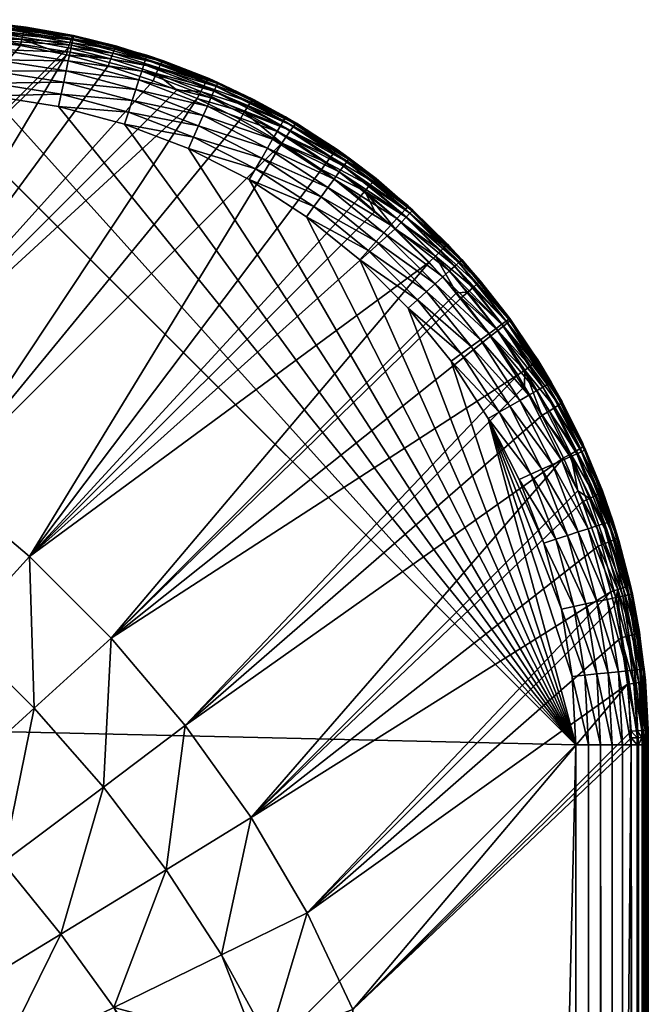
# Model space of a CAD drawing. Header units: inches. Extents: x 55 to 855, y 36 to 836.
# Tile 246 of 246: x 838 to 855, y 809 to 836. Entities that reach past the tile are written whole.
import ezdxf

# ---------------------------------------------------------------- set-up
doc = ezdxf.new("R2010")
doc.units = ezdxf.units.IN
doc.header["$MEASUREMENT"] = 0
doc.layers.get('0').update_dxf_attribs({"true_color": 0x9a9ae5})

msp = doc.modelspace()

# ---------------------------------------------------------------- meshes
at = {"color": 141, "true_color": 0x9ad7e5}
mesh = msp.add_polyface(dxfattribs=at)
corners = [(835.09, 836.107, 754.563), (75.09, 836.107, 757.835), (835.09, 836.107, 757.835), (853.09, 816.107, 759.836), (835.09, 834.107, 759.836), (75.09, 834.107, 759.836), (836.602, 836.05, 754.527), (835.509, 836.102, 754.559), (835.299, 836.106, 754.562), (835.278, 835.638, 753.277), (835.467, 835.635, 753.273), (827.79, 827.958, 744.124), (75.09, 835.639, 753.278), (835.09, 835.639, 753.278), (830.458, 826.701, 742.94), (839.047, 835.142, 753.024), (833.083, 825.155, 742.035), (836.513, 835.56, 753.211), (837.781, 835.394, 753.122), (838.925, 835.167, 753.033), (831.639, 822.812, 739.712), (826.922, 825.642, 741.593), (829.296, 824.339, 740.526), (826.797, 825.311, 741.293), (83.258, 825.642, 741.593), (83.382, 825.311, 741.293), (835.283, 835.802, 753.502), (835.09, 836.087, 754.285), (835.296, 836.086, 754.284), (835.09, 836.073, 754.217), (835.292, 836.028, 754.011), (835.09, 836.029, 754.012), (835.09, 835.803, 753.504), (835.09, 835.836, 753.565), (835.287, 835.933, 753.749), (835.09, 835.934, 753.75), (835.09, 835.982, 753.881), (835.476, 835.799, 753.499), (835.485, 835.93, 753.745), (835.494, 836.025, 754.008), (835.501, 836.083, 754.28), (75.09, 835.803, 753.504), (75.09, 835.836, 753.565), (75.09, 835.934, 753.75), (75.09, 835.982, 753.881), (75.09, 836.029, 754.012), (75.09, 836.073, 754.217), (75.09, 836.087, 754.285), (837.008, 834.354, 759.805), (835.09, 834.454, 759.805), (837.043, 834.688, 759.715), (835.09, 834.791, 759.715), (837.076, 835.003, 759.568), (835.09, 835.107, 759.568), (75.09, 834.454, 759.805), (75.09, 834.791, 759.715), (75.09, 835.107, 759.568), (835.09, 835.392, 759.368), (75.09, 835.392, 759.368), (835.09, 835.639, 759.121), (75.09, 835.639, 759.121), (835.09, 835.839, 758.835), (75.09, 835.839, 758.835), (835.09, 835.986, 758.52), (75.09, 835.986, 758.52), (835.09, 836.076, 758.183), (75.09, 836.076, 758.183)]
mesh.append_faces([[corners[k] for k in face] for face in [(0, 1, 2), (3, 4, 5), (6, 7, 2), (2, 7, 8), (2, 8, 0), (9, 10, 11), (11, 12, 13), (11, 13, 9), (14, 15, 16), (11, 10, 14), (14, 10, 17), (17, 18, 14), (14, 18, 19), (14, 16, 20), (21, 11, 22), (22, 11, 14), (21, 22, 23), (24, 11, 21), (25, 21, 23), (26, 9, 13), (0, 8, 27), (27, 8, 28), (27, 28, 29), (29, 28, 30), (29, 30, 31), (13, 32, 26), (26, 32, 33), (26, 33, 34), (34, 33, 35), (34, 35, 30), (30, 35, 36), (30, 36, 31), (10, 9, 37), (37, 9, 26), (37, 26, 38), (38, 26, 34), (38, 34, 39), (39, 34, 30), (39, 30, 40), (40, 30, 28), (40, 28, 7), (7, 28, 8), (13, 12, 32), (32, 41, 33), (33, 42, 35), (35, 43, 36), (36, 44, 31), (31, 45, 29), (29, 46, 27), (27, 47, 0), (4, 48, 49), (49, 50, 51), (51, 52, 53), (5, 4, 49), (54, 49, 51), (55, 51, 53), (56, 53, 57), (58, 57, 59), (60, 59, 61), (62, 61, 63), (64, 63, 65), (66, 65, 2)]], dxfattribs={"color": 141})
mesh = msp.add_polyface(dxfattribs=at)
corners = [(835.09, 836.107, 757.835), (837.181, 835.997, 757.836), (836.602, 836.05, 754.527), (837.932, 835.878, 757.835), (837.936, 835.903, 754.472), (837.924, 835.905, 754.473), (833.083, 825.155, 742.035), (842.653, 833.929, 752.734), (835.622, 823.344, 741.424), (839.047, 835.142, 753.024), (840.203, 834.836, 752.929), (841.441, 834.423, 752.828), (830.458, 826.701, 742.94), (838.925, 835.167, 753.033), (837.781, 835.394, 753.122), (837.819, 835.574, 753.355), (836.513, 835.56, 753.211), (835.467, 835.635, 753.273), (836.535, 835.732, 753.44), (835.476, 835.799, 753.499), (836.555, 835.87, 753.692), (835.485, 835.93, 753.745), (836.573, 835.969, 753.96), (835.494, 836.025, 754.008), (836.589, 836.03, 754.241), (835.501, 836.083, 754.28), (835.509, 836.102, 754.559), (837.853, 835.718, 753.612), (837.882, 835.823, 753.888), (837.906, 835.885, 754.177), (839.148, 835.479, 753.522), (839.187, 835.588, 753.805), (839.219, 835.652, 754.102), (837.177, 835.967, 758.183), (836.971, 834.008, 759.836), (838.832, 833.714, 759.836), (838.904, 834.053, 759.805), (835.09, 834.107, 759.836), (837.008, 834.354, 759.805), (835.09, 834.454, 759.805), (837.043, 834.688, 759.715), (835.09, 834.791, 759.715), (837.076, 835.003, 759.568), (835.09, 835.107, 759.568), (837.106, 835.287, 759.368), (835.09, 835.392, 759.368), (837.132, 835.532, 759.121), (835.09, 835.639, 759.121), (837.152, 835.731, 758.835), (835.09, 835.839, 758.835), (837.168, 835.877, 758.52), (835.09, 835.986, 758.52), (835.09, 836.076, 758.183), (838.975, 834.383, 759.715), (839.04, 834.692, 759.568), (839.1, 834.971, 759.368), (839.151, 835.212, 759.121), (839.192, 835.408, 758.835), (839.223, 835.552, 758.52), (839.242, 835.64, 758.183), (839.248, 835.67, 757.835)]
mesh.append_faces([[corners[k] for k in face] for face in [(0, 1, 2), (3, 4, 1), (1, 4, 5), (1, 5, 2), (6, 7, 8), (6, 9, 10), (6, 10, 11), (12, 13, 9), (13, 14, 15), (16, 17, 18), (18, 17, 19), (18, 19, 20), (20, 19, 21), (20, 21, 22), (22, 21, 23), (22, 23, 24), (24, 23, 25), (24, 25, 2), (2, 25, 26), (14, 16, 15), (15, 16, 18), (15, 18, 27), (27, 18, 20), (27, 20, 28), (28, 20, 22), (28, 22, 29), (29, 22, 24), (29, 24, 5), (5, 24, 2), (30, 15, 27), (31, 27, 28), (32, 28, 29), (32, 29, 4), (4, 29, 5), (3, 1, 33), (34, 35, 36), (37, 34, 38), (39, 38, 40), (41, 40, 42), (43, 42, 44), (43, 44, 45), (45, 44, 46), (45, 46, 47), (47, 46, 48), (47, 48, 49), (49, 48, 50), (49, 50, 51), (51, 50, 33), (51, 33, 52), (52, 33, 1), (52, 1, 0), (34, 36, 38), (38, 36, 53), (38, 53, 40), (40, 53, 54), (40, 54, 42), (42, 55, 44), (44, 56, 46), (46, 57, 48), (48, 58, 50), (50, 59, 33), (33, 60, 3)]], dxfattribs={"color": 141})
mesh = msp.add_polyface(dxfattribs=at)
corners = [(840.719, 835.276, 757.836), (840.441, 835.378, 754.341), (839.248, 835.67, 757.835), (839.241, 835.671, 754.407), (837.932, 835.878, 757.835), (837.936, 835.903, 754.472), (843.225, 834.378, 757.835), (842.981, 834.484, 754.197), (841.27, 835.128, 757.835), (841.726, 834.974, 754.268), (840.722, 835.289, 754.325), (841.699, 834.956, 753.948), (839.219, 835.652, 754.102), (839.047, 835.142, 753.024), (838.925, 835.167, 753.033), (839.1, 835.33, 753.259), (837.819, 835.574, 753.355), (839.148, 835.479, 753.522), (837.853, 835.718, 753.612), (839.187, 835.588, 753.805), (837.882, 835.823, 753.888), (840.203, 834.836, 752.929), (840.271, 835.029, 753.168), (840.33, 835.182, 753.435), (840.379, 835.293, 753.724), (840.417, 835.359, 754.029), (841.441, 834.423, 752.828), (841.525, 834.62, 753.069), (841.598, 834.776, 753.34), (841.656, 834.889, 753.636), (842.905, 834.4, 753.552), (842.953, 834.467, 753.87), (837.076, 835.003, 759.568), (839.04, 834.692, 759.568), (839.1, 834.971, 759.368), (837.106, 835.287, 759.368), (839.151, 835.212, 759.121), (837.132, 835.532, 759.121), (839.192, 835.408, 758.835), (837.152, 835.731, 758.835), (839.223, 835.552, 758.52), (837.168, 835.877, 758.52), (839.242, 835.64, 758.183), (837.177, 835.967, 758.183), (841.261, 835.099, 758.183), (841.049, 834.448, 759.368), (841.126, 834.683, 759.121), (841.187, 834.873, 758.835), (841.233, 835.013, 758.52), (843.176, 834.268, 758.52), (843.212, 834.35, 758.183)]
mesh.append_faces([[corners[k] for k in face] for face in [(0, 1, 2), (2, 1, 3), (2, 3, 4), (4, 3, 5), (6, 7, 8), (8, 7, 9), (8, 9, 0), (0, 9, 10), (0, 10, 1), (10, 9, 11), (5, 3, 12), (13, 14, 15), (15, 14, 16), (15, 16, 17), (17, 18, 19), (19, 20, 12), (21, 13, 22), (22, 13, 15), (22, 15, 23), (23, 15, 17), (23, 17, 24), (24, 17, 19), (24, 19, 25), (25, 19, 12), (25, 12, 1), (1, 12, 3), (26, 21, 27), (27, 21, 22), (27, 22, 28), (28, 22, 23), (28, 23, 29), (29, 23, 24), (29, 24, 11), (11, 24, 25), (11, 25, 10), (10, 25, 1), (30, 28, 29), (30, 29, 31), (31, 29, 11), (31, 11, 7), (7, 11, 9), (32, 33, 34), (35, 34, 36), (37, 36, 38), (39, 38, 40), (41, 40, 42), (43, 42, 2), (44, 8, 0), (33, 45, 34), (34, 45, 46), (34, 46, 36), (36, 46, 47), (36, 47, 38), (38, 47, 48), (38, 48, 40), (40, 48, 44), (40, 44, 42), (42, 44, 0), (42, 0, 2), (47, 49, 48), (48, 50, 44), (44, 50, 6), (44, 6, 8)]], dxfattribs={"color": 141})
mesh = msp.add_polyface(dxfattribs=at)
corners = [(838.832, 833.714, 759.836), (836.971, 834.008, 759.836), (853.09, 816.107, 759.836), (835.09, 834.107, 759.836), (843.394, 834.291, 757.835), (844.203, 833.91, 754.133), (843.394, 834.29, 754.176), (843.225, 834.378, 757.835), (842.981, 834.484, 754.197), (846.079, 831.979, 752.52), (847.122, 831.191, 752.48), (838.035, 821.299, 741.115), (844.985, 832.7, 752.576), (835.622, 823.344, 741.424), (841.441, 834.423, 752.828), (842.09, 834.159, 752.778), (833.083, 825.155, 742.035), (842.653, 833.929, 752.734), (843.836, 833.354, 752.649), (841.525, 834.62, 753.069), (842.753, 834.128, 752.976), (842.838, 834.286, 753.251), (841.598, 834.776, 753.34), (842.905, 834.4, 753.552), (843.951, 833.553, 752.892), (844.048, 833.711, 753.171), (844.123, 833.826, 753.476), (844.176, 833.892, 753.8), (842.953, 834.467, 753.87), (842.411, 832.551, 759.836), (844.09, 831.695, 759.836), (844.264, 831.996, 759.805), (840.652, 833.226, 759.836), (842.552, 832.868, 759.805), (840.76, 833.556, 759.805), (838.904, 834.053, 759.805), (840.864, 833.876, 759.715), (838.975, 834.383, 759.715), (840.961, 834.177, 759.568), (839.04, 834.692, 759.568), (841.049, 834.448, 759.368), (842.689, 833.176, 759.715), (842.818, 833.464, 759.568), (842.934, 833.725, 759.368), (843.034, 833.95, 759.121), (841.126, 834.683, 759.121), (843.116, 834.133, 758.835), (841.187, 834.873, 758.835), (843.176, 834.268, 758.52), (841.233, 835.013, 758.52), (843.212, 834.35, 758.183), (844.432, 832.288, 759.715), (844.59, 832.561, 759.568), (844.733, 832.809, 759.368), (844.856, 833.022, 759.121), (844.956, 833.195, 758.835), (845.03, 833.323, 758.52), (845.075, 833.401, 758.183)]
mesh.append_faces([[corners[k] for k in face] for face in [(0, 1, 2), (2, 1, 3), (4, 5, 6), (4, 6, 7), (7, 6, 8), (9, 10, 11), (9, 11, 12), (12, 11, 13), (14, 15, 16), (16, 15, 17), (13, 17, 18), (13, 18, 12), (15, 14, 19), (17, 15, 20), (20, 15, 19), (20, 19, 21), (21, 19, 22), (21, 22, 23), (18, 17, 24), (24, 17, 20), (24, 20, 25), (25, 20, 21), (25, 21, 26), (26, 21, 23), (26, 23, 27), (27, 23, 28), (27, 28, 6), (6, 28, 8), (29, 30, 31), (32, 29, 33), (0, 32, 34), (0, 34, 35), (35, 34, 36), (35, 36, 37), (37, 36, 38), (37, 38, 39), (39, 38, 40), (32, 33, 34), (34, 33, 41), (34, 41, 36), (36, 41, 42), (36, 42, 38), (38, 42, 43), (38, 43, 40), (40, 43, 44), (40, 44, 45), (45, 44, 46), (45, 46, 47), (47, 46, 48), (49, 48, 50), (29, 31, 33), (33, 31, 51), (33, 51, 41), (41, 51, 52), (41, 52, 42), (42, 53, 43), (43, 54, 44), (44, 55, 46), (46, 56, 48), (48, 57, 50), (50, 57, 4), (50, 4, 7)]], dxfattribs={"color": 141})
mesh = msp.add_polyface(dxfattribs=at)
corners = [(845.09, 833.427, 757.835), (844.203, 833.91, 754.133), (843.394, 834.291, 757.835), (846.846, 832.287, 757.835), (846.515, 832.523, 754.035), (845.888, 832.909, 757.835), (845.897, 832.923, 754.058), (845.391, 833.25, 754.078), (844.985, 832.7, 752.576), (843.836, 833.354, 752.649), (843.951, 833.553, 752.892), (843.394, 834.29, 754.176), (844.176, 833.892, 753.8), (845.118, 832.895, 752.821), (845.226, 833.052, 753.102), (844.048, 833.711, 753.171), (845.309, 833.166, 753.411), (844.123, 833.826, 753.476), (845.365, 833.232, 753.74), (846.079, 831.979, 752.52), (846.223, 832.172, 752.766), (846.341, 832.326, 753.049), (846.431, 832.438, 753.361), (846.489, 832.504, 753.693), (847.562, 831.704, 753.659), (847.501, 831.638, 753.325), (847.405, 831.529, 753.011), (847.278, 831.378, 752.727), (847.122, 831.191, 752.48), (845.67, 830.669, 759.836), (847.134, 829.483, 759.836), (847.367, 829.741, 759.805), (844.09, 831.695, 759.836), (845.874, 830.95, 759.805), (845.075, 833.401, 758.183), (842.818, 833.464, 759.568), (844.59, 832.561, 759.568), (844.733, 832.809, 759.368), (842.934, 833.725, 759.368), (844.856, 833.022, 759.121), (843.034, 833.95, 759.121), (844.956, 833.195, 758.835), (843.116, 834.133, 758.835), (845.03, 833.323, 758.52), (843.176, 834.268, 758.52), (844.264, 831.996, 759.805), (846.072, 831.223, 759.715), (844.432, 832.288, 759.715), (846.258, 831.478, 759.568), (846.426, 831.709, 759.368), (846.57, 831.909, 759.121), (846.688, 832.07, 758.835), (846.775, 832.19, 758.52), (846.828, 832.263, 758.183), (847.592, 829.992, 759.715), (847.803, 830.227, 759.568)]
mesh.append_faces([[corners[k] for k in face] for face in [(0, 1, 2), (3, 4, 5), (5, 4, 6), (5, 6, 0), (0, 6, 7), (0, 7, 1), (8, 9, 10), (11, 1, 12), (13, 8, 10), (13, 10, 14), (14, 10, 15), (14, 15, 16), (16, 15, 17), (16, 17, 18), (18, 17, 12), (18, 12, 7), (7, 12, 1), (19, 8, 20), (20, 8, 13), (20, 13, 21), (21, 13, 14), (21, 14, 22), (22, 14, 16), (22, 16, 23), (23, 16, 18), (23, 18, 6), (6, 18, 7), (23, 24, 22), (22, 25, 21), (21, 26, 20), (20, 27, 19), (27, 28, 19), (6, 4, 23), (29, 30, 31), (32, 29, 33), (5, 0, 34), (34, 0, 2), (35, 36, 37), (38, 37, 39), (40, 39, 41), (42, 41, 43), (44, 43, 34), (32, 33, 45), (45, 33, 46), (45, 46, 47), (47, 46, 48), (47, 48, 36), (36, 48, 49), (36, 49, 37), (37, 49, 50), (37, 50, 39), (39, 50, 51), (39, 51, 41), (41, 51, 52), (41, 52, 43), (43, 52, 53), (43, 53, 34), (34, 53, 3), (34, 3, 5), (29, 31, 33), (33, 54, 46), (46, 55, 48)]], dxfattribs={"color": 141})
mesh = msp.add_polyface(dxfattribs=at)
corners = [(75.09, 834.107, 759.836), (75.09, 38.107, 759.836), (853.09, 816.107, 759.836), (92.27, 801.612, 730.067), (817.91, 801.612, 730.067), (92.429, 801.188, 730.033), (90.991, 805.022, 730.599), (818.709, 803.742, 730.355), (91.471, 803.742, 730.355), (817.106, 799.467, 729.893), (93.074, 799.467, 729.893), (816.299, 797.316, 729.835), (93.881, 797.316, 729.835), (91.729, 798.123, 729.893), (91.879, 798.272, 729.886), (89.881, 799.226, 730.038), (89.585, 798.927, 730.067), (87.455, 799.726, 730.355), (90.079, 805.272, 730.645), (91.021, 803.302, 730.292), (91.97, 801.315, 730.038), (92.924, 799.318, 729.886), (92.775, 799.169, 729.881), (91.671, 801.018, 730.017), (90.571, 802.86, 730.244), (89.478, 804.689, 730.561), (92.476, 798.87, 729.876), (92.625, 799.02, 729.877), (91.073, 800.422, 729.996), (91.372, 800.721, 730.003), (89.674, 801.97, 730.196), (90.122, 802.416, 730.212), (88.281, 803.51, 730.477), (88.879, 804.102, 730.505), (92.327, 798.721, 729.876), (90.774, 800.124, 729.996), (89.226, 801.523, 730.196), (92.177, 798.571, 729.877), (90.476, 799.825, 730.003), (88.781, 801.075, 730.212), (87.895, 800.176, 730.292), (90.178, 799.526, 730.017), (92.028, 798.422, 729.881), (90.009, 798.768, 730.033), (88.337, 800.626, 730.244), (90.009, 73.446, 730.033), (91.729, 74.091, 729.893)]
mesh.append_faces([[corners[k] for k in face] for face in [(0, 1, 2), (3, 4, 5), (6, 7, 8), (8, 7, 3), (5, 9, 10), (10, 11, 12), (12, 13, 14), (15, 16, 17), (18, 6, 19), (6, 8, 19), (19, 8, 3), (19, 3, 20), (20, 3, 5), (20, 5, 21), (21, 5, 10), (21, 10, 12), (12, 22, 21), (21, 22, 23), (21, 23, 20), (20, 23, 24), (20, 24, 19), (19, 24, 25), (19, 25, 18), (12, 26, 27), (27, 26, 28), (27, 28, 29), (29, 28, 30), (29, 30, 31), (31, 30, 32), (31, 32, 33), (12, 34, 26), (26, 34, 35), (26, 35, 28), (28, 35, 36), (28, 36, 30), (12, 37, 34), (34, 37, 38), (34, 38, 35), (35, 38, 39), (35, 39, 36), (33, 25, 24), (33, 24, 31), (31, 24, 23), (31, 23, 29), (29, 23, 22), (29, 22, 27), (27, 22, 12), (40, 41, 15), (15, 41, 42), (15, 42, 14), (14, 13, 15), (15, 13, 43), (15, 43, 16), (42, 12, 14), (44, 39, 38), (44, 38, 41), (41, 38, 37), (41, 37, 42), (42, 37, 12), (16, 43, 45), (45, 43, 13), (46, 13, 12)]], dxfattribs={"color": 141})
mesh = msp.add_polyface(dxfattribs=at)
corners = [(840.652, 833.226, 759.836), (838.832, 833.714, 759.836), (853.09, 816.107, 759.836), (845.67, 830.669, 759.836), (847.134, 829.483, 759.836), (844.09, 831.695, 759.836), (842.411, 832.551, 759.836), (851.27, 827.862, 757.836), (850.459, 828.905, 753.998), (850.192, 829.194, 757.835), (850.198, 829.198, 753.994), (849.953, 829.489, 757.835), (849.559, 829.914, 753.985), (840.282, 819.052, 741.115), (849.805, 828.575, 752.47), (849.931, 828.434, 752.472), (850.753, 827.386, 752.507), (849.049, 829.419, 752.456), (838.035, 821.299, 741.115), (848.112, 830.338, 752.459), (847.122, 831.191, 752.48), (847.555, 830.818, 752.471), (849.226, 829.589, 752.703), (850.439, 828.882, 753.653), (850.116, 828.593, 752.719), (850.265, 828.723, 753.003), (849.369, 829.727, 752.988), (850.374, 828.821, 753.318), (849.474, 829.829, 753.303), (850.945, 827.533, 752.753), (851.099, 827.654, 753.036), (851.21, 827.745, 753.349), (851.276, 827.804, 753.682), (851.294, 827.83, 754.025), (849.93, 829.469, 758.183), (849.652, 826.687, 759.836), (850.678, 825.107, 759.836), (850.979, 825.28, 759.805), (848.466, 828.151, 759.836), (849.933, 826.891, 759.805), (848.725, 828.384, 759.805), (847.367, 829.741, 759.805), (848.975, 828.609, 759.715), (847.592, 829.992, 759.715), (849.21, 828.82, 759.568), (847.803, 830.227, 759.568), (849.422, 829.011, 759.368), (850.206, 827.089, 759.715), (850.461, 827.275, 759.568), (850.692, 827.443, 759.368), (850.892, 827.587, 759.121), (849.605, 829.176, 759.121), (851.053, 827.705, 758.835), (849.754, 829.31, 758.835), (851.173, 827.792, 758.52), (849.863, 829.409, 758.52), (851.246, 827.845, 758.183), (851.271, 825.449, 759.715), (851.544, 825.607, 759.568)]
mesh.append_faces([[corners[k] for k in face] for face in [(0, 1, 2), (3, 2, 4), (3, 5, 2), (2, 5, 6), (2, 6, 0), (7, 8, 9), (9, 8, 10), (9, 10, 11), (11, 10, 12), (13, 14, 15), (15, 16, 13), (14, 13, 17), (17, 18, 19), (18, 20, 21), (18, 21, 19), (17, 22, 14), (12, 10, 23), (15, 14, 24), (24, 14, 22), (24, 22, 25), (25, 22, 26), (25, 26, 27), (27, 26, 28), (27, 28, 23), (16, 15, 29), (29, 15, 24), (29, 24, 30), (30, 24, 25), (31, 25, 27), (32, 27, 23), (10, 8, 23), (23, 8, 33), (9, 11, 34), (35, 36, 37), (38, 35, 39), (4, 38, 40), (4, 40, 41), (41, 40, 42), (41, 42, 43), (43, 42, 44), (45, 44, 46), (38, 39, 40), (40, 39, 47), (40, 47, 42), (42, 47, 48), (42, 48, 44), (44, 48, 49), (44, 49, 46), (46, 49, 50), (46, 50, 51), (51, 50, 52), (51, 52, 53), (53, 52, 54), (53, 54, 55), (55, 54, 56), (55, 56, 34), (34, 56, 7), (34, 7, 9), (35, 37, 39), (39, 37, 57), (39, 57, 47), (47, 58, 48)]], dxfattribs={"color": 141})
mesh = msp.add_polyface(dxfattribs=at)
corners = [(848.177, 831.209, 757.836), (847.586, 831.723, 754.004), (846.846, 832.287, 757.835), (846.515, 832.523, 754.035), (849.953, 829.489, 757.835), (849.559, 829.914, 753.985), (848.472, 830.97, 757.835), (848.601, 830.853, 753.987), (848.18, 831.214, 753.994), (846.431, 832.438, 753.361), (847.562, 831.704, 753.659), (847.501, 831.638, 753.325), (846.341, 832.326, 753.049), (847.405, 831.529, 753.011), (846.223, 832.172, 752.766), (847.278, 831.378, 752.727), (848.578, 830.833, 753.641), (848.112, 830.338, 752.459), (847.555, 830.818, 752.471), (847.122, 831.191, 752.48), (849.226, 829.589, 752.703), (848.279, 830.517, 752.705), (849.369, 829.727, 752.988), (848.415, 830.662, 752.99), (849.474, 829.829, 753.303), (848.516, 830.768, 753.306), (849.538, 829.892, 753.639), (846.489, 832.504, 753.693), (849.049, 829.419, 752.456), (850.439, 828.882, 753.653), (848.452, 830.947, 758.183), (845.874, 830.95, 759.805), (847.367, 829.741, 759.805), (847.592, 829.992, 759.715), (846.072, 831.223, 759.715), (847.803, 830.227, 759.568), (846.258, 831.478, 759.568), (847.995, 830.439, 759.368), (846.426, 831.709, 759.368), (848.159, 830.622, 759.121), (846.57, 831.909, 759.121), (848.293, 830.771, 758.835), (846.688, 832.07, 758.835), (848.392, 830.88, 758.52), (846.775, 832.19, 758.52), (846.828, 832.263, 758.183), (849.21, 828.82, 759.568), (849.422, 829.011, 759.368), (849.605, 829.176, 759.121), (849.754, 829.31, 758.835), (849.863, 829.409, 758.52), (849.93, 829.469, 758.183)]
mesh.append_faces([[corners[k] for k in face] for face in [(0, 1, 2), (2, 1, 3), (4, 5, 6), (6, 5, 7), (6, 7, 0), (0, 7, 8), (0, 8, 1), (9, 10, 11), (12, 11, 13), (14, 13, 15), (1, 8, 16), (17, 18, 15), (15, 18, 19), (20, 21, 22), (22, 21, 23), (22, 23, 24), (24, 23, 25), (24, 25, 26), (26, 25, 16), (27, 3, 1), (27, 1, 10), (10, 1, 16), (10, 16, 11), (11, 16, 25), (11, 25, 13), (13, 25, 23), (13, 23, 15), (15, 23, 21), (15, 21, 17), (17, 21, 20), (17, 20, 28), (29, 24, 26), (29, 26, 5), (5, 26, 16), (5, 16, 7), (7, 16, 8), (30, 6, 0), (31, 32, 33), (34, 33, 35), (36, 35, 37), (36, 37, 38), (38, 37, 39), (38, 39, 40), (40, 39, 41), (40, 41, 42), (42, 41, 43), (42, 43, 44), (44, 43, 30), (44, 30, 45), (45, 30, 0), (45, 0, 2), (33, 46, 35), (35, 47, 37), (37, 47, 48), (37, 48, 39), (39, 48, 49), (39, 49, 41), (41, 49, 50), (41, 50, 43), (43, 50, 51), (43, 51, 30), (30, 51, 4), (30, 4, 6)]], dxfattribs={"color": 141})
mesh = msp.add_polyface(dxfattribs=at)
corners = [(847.134, 829.483, 759.836), (853.09, 816.107, 759.836), (848.466, 828.151, 759.836), (852.991, 817.988, 759.836), (850.678, 825.107, 759.836), (849.652, 826.687, 759.836), (852.696, 819.849, 759.836), (852.209, 821.669, 759.836), (851.534, 823.428, 759.836), (853.361, 824.242, 757.835), (853.824, 823.108, 754.247), (853.308, 824.36, 754.178), (853.275, 824.411, 757.835), (853.281, 824.414, 754.175), (844.138, 814.1, 742.035), (853.144, 823.109, 752.778), (853.272, 822.811, 752.8), (853.707, 821.584, 752.899), (852.752, 824.021, 752.708), (842.327, 816.639, 741.424), (852.157, 825.187, 752.626), (840.282, 819.052, 741.115), (850.753, 827.386, 752.507), (851.491, 826.309, 752.559), (851.679, 825.992, 752.578), (849.049, 829.419, 752.456), (838.035, 821.299, 741.115), (853.29, 824.332, 753.849), (852.95, 824.125, 752.95), (852.356, 825.306, 752.871), (853.109, 824.213, 753.227), (852.514, 825.406, 753.15), (853.223, 824.283, 753.529), (852.628, 825.484, 753.456), (852.695, 825.537, 753.782), (853.469, 822.899, 753.041), (853.627, 822.975, 753.314), (853.74, 823.036, 753.611), (853.807, 823.081, 753.925), (853.036, 819.921, 759.805), (852.539, 821.776, 759.805), (851.851, 823.569, 759.805), (853.333, 824.229, 758.183), (850.979, 825.28, 759.805), (852.159, 823.706, 759.715), (851.271, 825.449, 759.715), (852.447, 823.835, 759.568), (851.544, 825.607, 759.568), (852.708, 823.951, 759.368), (851.792, 825.75, 759.368), (852.933, 824.051, 759.121), (852.005, 825.873, 759.121), (853.116, 824.133, 758.835), (852.178, 825.973, 758.835), (853.251, 824.192, 758.52), (852.859, 821.88, 759.715), (853.16, 821.978, 759.568), (853.432, 822.066, 759.368), (853.666, 822.143, 759.121), (853.856, 822.204, 758.835), (853.996, 822.25, 758.52), (853.366, 819.991, 759.715), (853.675, 820.057, 759.568)]
mesh.append_faces([[corners[k] for k in face] for face in [(0, 1, 2), (3, 4, 1), (1, 4, 5), (1, 5, 2), (3, 6, 4), (4, 6, 7), (4, 7, 8), (9, 10, 11), (9, 11, 12), (12, 11, 13), (14, 15, 16), (16, 17, 14), (15, 14, 18), (18, 19, 20), (21, 22, 23), (21, 23, 19), (19, 23, 24), (19, 24, 20), (25, 21, 26), (13, 11, 27), (28, 29, 30), (30, 31, 32), (32, 33, 27), (27, 34, 13), (20, 28, 18), (18, 28, 15), (16, 15, 35), (35, 15, 28), (35, 28, 36), (36, 28, 30), (36, 30, 37), (37, 30, 32), (38, 32, 27), (10, 27, 11), (7, 6, 39), (8, 7, 40), (4, 8, 41), (42, 9, 12), (4, 41, 43), (43, 41, 44), (45, 44, 46), (47, 46, 48), (49, 48, 50), (51, 50, 52), (53, 52, 54), (8, 40, 41), (41, 40, 55), (41, 55, 44), (44, 55, 56), (44, 56, 46), (46, 56, 57), (46, 57, 48), (48, 57, 58), (48, 58, 50), (50, 58, 59), (50, 59, 52), (52, 60, 54), (7, 39, 40), (40, 39, 61), (40, 61, 55), (55, 61, 62), (55, 62, 56)]], dxfattribs={"color": 141})
mesh = msp.add_polyface(dxfattribs=at)
corners = [(852.41, 826.107, 757.835), (852.041, 826.721, 754.065), (851.892, 826.905, 757.835), (851.91, 826.916, 754.058), (851.27, 827.862, 757.836), (851.294, 827.83, 754.025), (850.459, 828.905, 753.998), (853.275, 824.411, 757.835), (853.281, 824.414, 754.175), (852.712, 825.564, 754.116), (852.023, 826.695, 753.725), (851.099, 827.654, 753.036), (850.265, 828.723, 753.003), (851.21, 827.745, 753.349), (850.374, 828.821, 753.318), (851.276, 827.804, 753.682), (850.439, 828.882, 753.653), (851.957, 826.638, 753.396), (851.843, 826.553, 753.086), (850.945, 827.533, 752.753), (851.687, 826.443, 752.804), (850.753, 827.386, 752.507), (852.157, 825.187, 752.626), (851.679, 825.992, 752.578), (851.491, 826.309, 752.559), (853.109, 824.213, 753.227), (852.356, 825.306, 752.871), (852.514, 825.406, 753.15), (853.223, 824.283, 753.529), (852.628, 825.484, 753.456), (853.29, 824.332, 753.849), (852.695, 825.537, 753.782), (852.95, 824.125, 752.95), (852.384, 826.092, 758.183), (850.206, 827.089, 759.715), (851.271, 825.449, 759.715), (851.544, 825.607, 759.568), (850.461, 827.275, 759.568), (851.792, 825.75, 759.368), (850.692, 827.443, 759.368), (852.005, 825.873, 759.121), (850.892, 827.587, 759.121), (852.178, 825.973, 758.835), (851.053, 827.705, 758.835), (852.306, 826.047, 758.52), (851.173, 827.792, 758.52), (851.246, 827.845, 758.183), (850.979, 825.28, 759.805), (852.159, 823.706, 759.715), (852.447, 823.835, 759.568), (852.708, 823.951, 759.368), (852.933, 824.051, 759.121), (853.116, 824.133, 758.835), (853.251, 824.192, 758.52), (853.333, 824.229, 758.183)]
mesh.append_faces([[corners[k] for k in face] for face in [(0, 1, 2), (2, 1, 3), (2, 3, 4), (4, 3, 5), (4, 5, 6), (7, 8, 0), (0, 8, 9), (0, 9, 1), (3, 1, 10), (11, 12, 13), (13, 14, 15), (3, 10, 5), (16, 5, 15), (15, 5, 10), (15, 10, 13), (13, 10, 17), (13, 17, 11), (11, 17, 18), (11, 18, 19), (19, 18, 20), (19, 20, 21), (22, 23, 20), (20, 23, 24), (20, 24, 21), (25, 26, 27), (28, 27, 29), (30, 29, 31), (8, 31, 9), (1, 9, 10), (10, 9, 31), (10, 31, 17), (17, 31, 29), (17, 29, 18), (18, 29, 27), (18, 27, 20), (20, 27, 26), (20, 26, 22), (22, 26, 32), (33, 0, 2), (34, 35, 36), (37, 36, 38), (37, 38, 39), (39, 38, 40), (39, 40, 41), (41, 40, 42), (41, 42, 43), (43, 42, 44), (43, 44, 45), (45, 44, 33), (45, 33, 46), (46, 33, 2), (46, 2, 4), (47, 48, 35), (35, 49, 36), (36, 50, 38), (38, 51, 40), (40, 52, 42), (42, 53, 44), (44, 53, 54), (44, 54, 33), (33, 54, 7), (33, 7, 0)]], dxfattribs={"color": 141})
mesh = msp.add_polyface(dxfattribs=at)
corners = [(833.083, 825.155, 742.035), (835.622, 823.344, 741.424), (833.917, 821.084, 739.163), (826.797, 825.311, 741.293), (829.296, 824.339, 740.526), (827.849, 821.372, 738.005), (844.295, 807.814, 741.293), (841.659, 806.826, 738.902), (840.355, 808.865, 738.005), (841.403, 806.73, 738.713), (837.122, 807.298, 735.769), (838.365, 805.591, 736.472), (838.277, 805.558, 736.42), (833.655, 805.626, 733.852), (830.003, 803.87, 732.288), (832.48, 807, 733.471), (835.78, 808.992, 735.237), (838.896, 810.883, 737.324), (841.795, 812.656, 739.712), (843.322, 810.313, 740.526), (828.049, 805.984, 731.882), (827.038, 807.027, 731.801), (829.985, 809.695, 733.087), (831.254, 808.358, 733.215), (832.842, 812.285, 734.701), (834.35, 810.658, 734.88), (835.576, 814.767, 736.636), (837.297, 812.857, 736.866), (838.16, 817.118, 738.887), (840.067, 814.934, 739.163), (840.282, 819.052, 741.115), (842.327, 816.639, 741.424), (828.678, 811.001, 733.087), (831.268, 813.859, 734.701), (833.75, 816.593, 736.636), (836.101, 819.177, 738.887), (838.035, 821.299, 741.115), (827.341, 812.271, 733.215), (829.642, 815.367, 734.88), (831.84, 818.314, 736.866), (829.038, 804.931, 732.045), (830.458, 826.701, 742.94), (831.639, 822.812, 739.712), (829.866, 819.912, 737.324), (827.975, 816.797, 735.237), (826.281, 818.139, 735.769)]
mesh.append_faces([[corners[k] for k in face] for face in [(0, 1, 2), (3, 4, 5), (6, 7, 8), (8, 7, 9), (8, 9, 10), (9, 11, 10), (10, 11, 12), (10, 12, 13), (14, 15, 13), (13, 15, 16), (13, 16, 10), (10, 16, 17), (10, 17, 8), (8, 17, 18), (8, 18, 19), (20, 21, 22), (20, 22, 23), (23, 22, 24), (23, 24, 25), (25, 24, 26), (25, 26, 27), (27, 26, 28), (27, 28, 29), (29, 28, 30), (29, 30, 31), (21, 32, 22), (22, 32, 33), (22, 33, 24), (24, 33, 34), (24, 34, 26), (26, 34, 35), (26, 35, 28), (28, 35, 36), (28, 36, 30), (32, 37, 38), (32, 38, 33), (33, 38, 39), (33, 39, 34), (34, 39, 2), (34, 2, 35), (35, 2, 1), (35, 1, 36), (31, 18, 29), (29, 18, 17), (29, 17, 27), (27, 17, 16), (27, 16, 25), (25, 16, 15), (25, 15, 23), (23, 15, 40), (23, 40, 20), (41, 42, 4), (4, 42, 43), (4, 43, 5), (5, 43, 44), (5, 44, 45), (0, 2, 42), (42, 2, 39), (42, 39, 43), (43, 39, 38), (43, 38, 44), (44, 38, 37)]], dxfattribs={"color": 141})
mesh = msp.add_polyface(dxfattribs=at)
corners = [(854.111, 822.287, 757.836), (853.824, 823.108, 754.247), (853.361, 824.242, 757.835), (854.653, 820.265, 757.835), (854.847, 819.213, 754.46), (854.594, 820.534, 754.392), (854.259, 821.736, 757.835), (854.277, 821.741, 754.325), (854.252, 821.837, 754.319), (854.575, 820.512, 754.086), (853.74, 823.036, 753.611), (853.223, 824.283, 753.529), (853.807, 823.081, 753.925), (853.29, 824.332, 753.849), (853.707, 821.584, 752.899), (853.272, 822.811, 752.8), (853.901, 821.657, 753.138), (853.469, 822.899, 753.041), (854.056, 821.72, 753.407), (853.627, 822.975, 753.314), (854.167, 821.772, 753.698), (854.233, 821.811, 754.005), (854.51, 820.479, 753.787), (854.401, 820.437, 753.502), (854.25, 820.387, 753.238), (854.332, 819.06, 753.102), (854.145, 819.939, 753.033), (854.061, 820.33, 753.002), (854.828, 819.194, 754.162), (854.765, 819.169, 753.872), (854.659, 819.137, 753.594), (854.514, 819.101, 753.336), (854.082, 822.278, 758.183), (853.116, 824.133, 758.835), (853.856, 822.204, 758.835), (853.996, 822.25, 758.52), (853.251, 824.192, 758.52), (853.333, 824.229, 758.183), (853.16, 821.978, 759.568), (853.675, 820.057, 759.568), (853.954, 820.116, 759.368), (853.432, 822.066, 759.368), (854.195, 820.168, 759.121), (853.666, 822.143, 759.121), (854.391, 820.209, 758.835), (854.535, 820.24, 758.52), (854.623, 820.259, 758.183), (854.714, 818.169, 758.835), (854.86, 818.185, 758.52), (854.95, 818.194, 758.183), (854.861, 818.949, 757.836)]
mesh.append_faces([[corners[k] for k in face] for face in [(0, 1, 2), (3, 4, 5), (3, 5, 6), (6, 5, 7), (6, 7, 0), (0, 7, 8), (0, 8, 1), (7, 5, 9), (10, 11, 12), (12, 13, 1), (14, 15, 16), (16, 15, 17), (16, 17, 18), (18, 17, 19), (18, 19, 20), (20, 19, 10), (20, 10, 21), (21, 10, 12), (21, 12, 8), (8, 12, 1), (8, 7, 21), (21, 7, 9), (21, 9, 20), (20, 9, 22), (20, 22, 18), (18, 22, 23), (18, 23, 16), (16, 23, 24), (16, 24, 14), (25, 26, 24), (24, 26, 27), (24, 27, 14), (5, 4, 9), (9, 4, 28), (9, 28, 22), (22, 28, 29), (22, 29, 23), (23, 29, 30), (23, 30, 24), (24, 30, 31), (24, 31, 25), (6, 0, 32), (33, 34, 35), (36, 35, 32), (36, 32, 37), (37, 32, 0), (37, 0, 2), (38, 39, 40), (38, 40, 41), (41, 40, 42), (41, 42, 43), (43, 42, 44), (43, 44, 34), (34, 44, 45), (34, 45, 35), (35, 45, 46), (35, 46, 32), (32, 46, 3), (32, 3, 6), (42, 47, 44), (44, 48, 45), (45, 49, 46), (46, 50, 3)]], dxfattribs={"color": 141})
mesh = msp.add_polyface(dxfattribs=at)
corners = [(855.09, 816.107, 757.835), (855.086, 816.526, 754.559), (854.98, 818.197, 757.835), (855.012, 817.876, 754.518), (854.861, 818.949, 757.836), (854.879, 818.952, 754.471), (854.847, 819.213, 754.46), (854.653, 820.265, 757.835), (844.138, 814.1, 742.035), (853.707, 821.584, 752.899), (854.061, 820.33, 753.002), (845.684, 811.475, 742.94), (854.145, 819.939, 753.033), (854.332, 819.06, 753.102), (852.752, 824.021, 752.708), (842.327, 816.639, 741.424), (854.992, 817.862, 754.229), (854.691, 817.802, 753.425), (854.514, 819.101, 753.336), (854.83, 817.825, 753.677), (854.659, 819.137, 753.594), (854.931, 817.845, 753.947), (854.765, 819.169, 753.872), (854.828, 819.194, 754.162), (854.782, 816.493, 753.499), (854.913, 816.502, 753.745), (855.008, 816.51, 754.008), (855.066, 816.518, 754.28), (854.518, 817.777, 753.195), (854.618, 816.484, 753.273), (852.696, 819.849, 759.836), (852.991, 817.988, 759.836), (853.337, 818.025, 759.805), (854.95, 818.194, 758.183), (853.036, 819.921, 759.805), (853.672, 818.06, 759.715), (853.366, 819.991, 759.715), (853.986, 818.093, 759.568), (853.675, 820.057, 759.568), (854.27, 818.123, 759.368), (853.954, 820.116, 759.368), (854.515, 818.148, 759.121), (854.195, 820.168, 759.121), (854.714, 818.169, 758.835), (854.391, 820.209, 758.835), (854.86, 818.185, 758.52), (854.535, 820.24, 758.52), (854.623, 820.259, 758.183), (853.437, 816.107, 759.805), (853.774, 816.107, 759.715), (854.09, 816.107, 759.568), (854.375, 816.107, 759.368), (854.622, 816.107, 759.121), (854.822, 816.107, 758.835), (854.969, 816.107, 758.52), (855.06, 816.107, 758.183)]
mesh.append_faces([[corners[k] for k in face] for face in [(0, 1, 2), (2, 1, 3), (2, 3, 4), (3, 5, 4), (4, 5, 6), (4, 6, 7), (8, 9, 10), (11, 10, 12), (11, 12, 13), (14, 8, 15), (5, 3, 16), (17, 18, 19), (19, 18, 20), (19, 20, 21), (21, 20, 22), (21, 22, 16), (16, 22, 23), (16, 23, 5), (5, 23, 6), (24, 17, 25), (25, 17, 19), (25, 19, 26), (26, 19, 21), (26, 21, 27), (27, 21, 16), (27, 16, 1), (1, 16, 3), (13, 18, 17), (13, 17, 28), (28, 17, 24), (28, 24, 29), (30, 31, 32), (33, 2, 4), (30, 32, 34), (34, 32, 35), (34, 35, 36), (36, 35, 37), (36, 37, 38), (38, 37, 39), (38, 39, 40), (40, 39, 41), (40, 41, 42), (42, 41, 43), (44, 43, 45), (46, 45, 33), (47, 33, 4), (31, 48, 32), (32, 49, 35), (35, 49, 50), (35, 50, 37), (37, 50, 51), (37, 51, 39), (39, 51, 52), (39, 52, 41), (41, 52, 53), (41, 53, 43), (43, 53, 54), (43, 54, 45), (45, 54, 55), (45, 55, 33), (33, 55, 0), (33, 0, 2)]], dxfattribs={"color": 141})
mesh = msp.add_polyface(dxfattribs=at)
corners = [(855.09, 816.107, 754.563), (855.09, 816.107, 757.835), (855.09, 56.107, 754.563), (855.089, 816.316, 754.562), (855.086, 816.526, 754.559), (854.618, 816.484, 753.273), (854.621, 816.295, 753.277), (846.941, 808.807, 744.124), (854.622, 816.107, 753.278), (846.941, 63.407, 744.124), (854.518, 817.777, 753.195), (845.684, 811.475, 742.94), (854.332, 819.06, 753.102), (844.138, 814.1, 742.035), (854.061, 820.33, 753.002), (844.626, 807.938, 741.593), (842.327, 816.639, 741.424), (841.795, 812.656, 739.712), (843.322, 810.313, 740.526), (844.295, 807.814, 741.293), (840.355, 808.865, 738.005), (844.626, 64.275, 741.593), (844.295, 64.399, 741.293), (841.659, 806.826, 738.902), (855.066, 816.518, 754.28), (855.069, 816.313, 754.284), (855.008, 816.51, 754.008), (855.011, 816.309, 754.011), (854.913, 816.502, 753.745), (854.785, 816.3, 753.502), (854.782, 816.493, 753.499), (854.916, 816.304, 753.749), (855.012, 816.107, 754.012), (855.056, 816.107, 754.217), (855.07, 816.107, 754.285), (854.965, 816.107, 753.881), (854.786, 816.107, 753.504), (854.819, 816.107, 753.565), (854.917, 816.107, 753.75), (854.786, 56.107, 753.504), (854.819, 56.107, 753.565), (854.917, 56.107, 753.75), (854.965, 56.107, 753.881), (855.012, 56.107, 754.012), (855.056, 56.107, 754.217), (855.07, 56.107, 754.285), (852.991, 817.988, 759.836), (853.09, 816.107, 759.836), (853.437, 816.107, 759.805), (853.337, 818.025, 759.805), (853.774, 816.107, 759.715), (853.437, 56.107, 759.805), (853.774, 56.107, 759.715), (854.09, 56.107, 759.568), (854.09, 816.107, 759.568), (854.375, 56.107, 759.368), (854.375, 816.107, 759.368), (854.622, 56.107, 759.121), (854.622, 816.107, 759.121), (854.822, 56.107, 758.835), (854.822, 816.107, 758.835), (854.969, 56.107, 758.52), (854.969, 816.107, 758.52), (855.06, 56.107, 758.183), (855.06, 816.107, 758.183), (855.09, 56.107, 757.835)]
mesh.append_faces([[corners[k] for k in face] for face in [(0, 1, 2), (0, 3, 1), (1, 3, 4), (5, 6, 7), (7, 6, 8), (7, 8, 9), (5, 7, 10), (10, 7, 11), (10, 11, 12), (13, 14, 11), (11, 7, 15), (16, 13, 17), (11, 15, 18), (18, 15, 19), (18, 19, 20), (18, 17, 13), (18, 13, 11), (7, 9, 15), (15, 21, 19), (19, 22, 23), (24, 25, 26), (26, 25, 27), (26, 27, 28), (6, 5, 29), (29, 5, 30), (29, 30, 31), (0, 25, 3), (3, 25, 24), (3, 24, 4), (32, 27, 33), (33, 27, 25), (33, 25, 34), (34, 25, 0), (32, 35, 27), (27, 35, 31), (27, 31, 28), (28, 31, 30), (8, 6, 36), (36, 6, 29), (36, 29, 37), (37, 29, 31), (37, 31, 38), (38, 31, 35), (39, 8, 36), (40, 36, 37), (41, 37, 38), (42, 38, 35), (43, 35, 32), (44, 32, 33), (45, 33, 34), (2, 34, 0), (46, 47, 48), (49, 48, 50), (47, 51, 48), (48, 52, 50), (50, 53, 54), (54, 55, 56), (56, 57, 58), (58, 59, 60), (60, 61, 62), (62, 63, 64), (64, 65, 1)]], dxfattribs={"color": 141})
at = {"color": 121, "true_color": 0x99e4d6}
mesh = msp.add_polyface(dxfattribs=at)
corners = [(837.423, 802.824, 25.835), (839.071, 802.048, 25.835), (837.598, 801.452, 25.835), (839.094, 801.091, 25.835), (837.596, 800.449, 25.835), (839.131, 799.559, 25.835), (837.593, 799.057, 25.835), (839.037, 798.614, 25.835), (837.463, 798.066, 25.835), (838.884, 797.078, 25.835), (837.281, 796.678, 25.835), (838.676, 796.158, 25.835), (837.027, 795.716, 25.835), (838.333, 794.641, 25.835), (836.667, 794.353, 25.835), (838.017, 793.761, 25.835), (836.295, 793.436, 25.835), (837.487, 792.285, 25.835), (835.762, 792.122, 25.835), (837.07, 791.458, 25.835), (835.279, 791.264, 25.835), (836.358, 790.048, 25.835), (834.579, 790.021, 25.835), (835.848, 789.285, 25.835), (833.995, 789.236, 25.835), (834.965, 787.963, 25.835), (833.139, 788.085, 25.835), (834.371, 787.274, 25.835), (832.465, 787.384, 25.835), (833.327, 786.062, 25.835), (831.466, 786.346, 25.835), (827.6, 816.674, 25.835), (827.257, 818.473, 25.835), (828.573, 817.883, 25.835), (828.502, 816.142, 25.835), (829.448, 817.352, 25.835), (829.649, 815.465, 25.835), (830.687, 816.599, 25.835), (830.469, 814.825, 25.835), (831.481, 815.968, 25.835), (831.522, 814.001, 25.835), (832.622, 815.06, 25.835), (832.247, 813.264, 25.835), (833.324, 814.342, 25.835), (833.188, 812.306, 25.835), (834.349, 813.293, 25.835), (833.808, 811.486, 25.835), (834.95, 812.499, 25.835), (834.621, 810.408, 25.835), (835.842, 811.322, 25.835), (835.125, 809.519, 25.835), (836.335, 810.466, 25.835), (835.794, 808.339, 25.835), (837.077, 809.178, 25.835), (836.177, 807.396, 25.835), (837.456, 808.275, 25.835), (836.691, 806.132, 25.835), (838.036, 806.894, 25.835), (836.948, 805.152, 25.835), (838.297, 805.958, 25.835), (837.296, 803.823, 25.835), (838.704, 804.506, 25.835), (838.846, 803.552, 25.835)]
mesh.append_faces([[corners[k] for k in face] for face in [(0, 1, 2), (2, 1, 3), (2, 3, 4), (4, 3, 5), (4, 5, 6), (6, 5, 7), (6, 7, 8), (8, 7, 9), (8, 9, 10), (10, 9, 11), (10, 11, 12), (12, 11, 13), (12, 13, 14), (14, 13, 15), (14, 15, 16), (16, 15, 17), (16, 17, 18), (18, 17, 19), (18, 19, 20), (20, 19, 21), (20, 21, 22), (22, 21, 23), (22, 23, 24), (24, 23, 25), (24, 25, 26), (26, 25, 27), (26, 27, 28), (28, 27, 29), (28, 29, 30), (31, 32, 33), (31, 33, 34), (34, 33, 35), (34, 35, 36), (36, 35, 37), (36, 37, 38), (38, 37, 39), (38, 39, 40), (40, 39, 41), (40, 41, 42), (42, 41, 43), (42, 43, 44), (44, 43, 45), (44, 45, 46), (46, 45, 47), (46, 47, 48), (48, 47, 49), (48, 49, 50), (50, 49, 51), (50, 51, 52), (52, 51, 53), (52, 53, 54), (54, 53, 55), (54, 55, 56), (56, 55, 57), (56, 57, 58), (58, 57, 59), (58, 59, 60), (60, 59, 61), (60, 61, 0), (0, 61, 62), (0, 62, 1)]], dxfattribs={"color": 121})
at = {"color": 141, "true_color": 0x9ad7e5}
mesh = msp.add_polyface(dxfattribs=at)
corners = [(853.09, 816.107, 759.836), (75.09, 38.107, 759.836), (835.09, 38.107, 759.836), (820.171, 798.768, 730.033), (820.171, 73.446, 730.033), (818.45, 74.091, 729.893), (818.45, 798.123, 729.893), (816.299, 74.897, 729.835), (820.595, 73.287, 730.067), (818.301, 73.941, 729.886), (820.101, 66.942, 730.645), (819.499, 66.364, 730.756), (819.189, 67.191, 730.599), (819.159, 68.911, 730.292), (818.709, 68.472, 730.355), (817.91, 70.602, 730.067), (818.21, 70.898, 730.038), (817.751, 71.026, 730.033), (817.255, 72.895, 729.886), (817.106, 72.746, 729.893), (817.405, 73.045, 729.881), (818.509, 71.195, 730.017), (819.609, 69.353, 730.244), (820.702, 67.524, 730.561), (817.704, 73.343, 729.876), (817.554, 73.194, 729.877), (819.107, 71.791, 729.996), (818.808, 71.493, 730.003), (820.506, 70.243, 730.196), (820.058, 69.797, 730.212), (821.899, 68.703, 730.477), (821.301, 68.112, 730.505), (817.853, 73.493, 729.876), (819.406, 72.09, 729.996), (820.953, 70.69, 730.196), (818.003, 73.642, 729.877), (819.704, 72.389, 730.003), (821.399, 71.139, 730.212), (822.285, 72.038, 730.292), (820.001, 72.688, 730.017), (820.298, 72.987, 730.038), (818.152, 73.792, 729.881), (821.843, 71.588, 730.244), (93.074, 72.746, 729.893), (93.881, 74.897, 729.835), (92.27, 70.602, 730.067), (91.471, 68.472, 730.355)]
mesh.append_faces([[corners[k] for k in face] for face in [(0, 1, 2), (3, 4, 5), (6, 5, 7), (4, 3, 8), (7, 5, 9), (10, 11, 12), (10, 12, 13), (12, 14, 13), (13, 14, 15), (13, 15, 16), (16, 15, 17), (16, 17, 18), (18, 17, 19), (18, 19, 7), (7, 20, 18), (18, 20, 21), (18, 21, 16), (16, 21, 22), (16, 22, 13), (13, 22, 23), (13, 23, 10), (7, 24, 25), (25, 24, 26), (25, 26, 27), (27, 26, 28), (27, 28, 29), (29, 28, 30), (29, 30, 31), (7, 32, 24), (24, 32, 33), (24, 33, 26), (26, 33, 34), (26, 34, 28), (7, 35, 32), (32, 35, 36), (32, 36, 33), (33, 36, 37), (33, 37, 34), (31, 23, 22), (31, 22, 29), (29, 22, 21), (29, 21, 27), (27, 21, 20), (27, 20, 25), (25, 20, 7), (38, 39, 40), (40, 39, 41), (40, 41, 9), (9, 5, 40), (40, 5, 4), (40, 4, 8), (41, 7, 9), (42, 37, 36), (42, 36, 39), (39, 36, 35), (39, 35, 41), (41, 35, 7), (17, 43, 19), (19, 44, 7), (45, 17, 15), (46, 15, 14), (46, 14, 12)]], dxfattribs={"color": 141})
mesh = msp.add_polyface(dxfattribs=at)
corners = [(855.09, 56.107, 754.563), (855.09, 816.107, 757.835), (855.09, 56.107, 757.835), (853.09, 816.107, 759.836), (835.09, 38.107, 759.836), (853.09, 56.107, 759.836), (855.033, 54.595, 754.527), (855.086, 55.688, 754.559), (855.089, 55.897, 754.562), (854.621, 55.918, 753.277), (854.618, 55.73, 753.273), (846.941, 63.407, 744.124), (854.622, 816.107, 753.278), (854.622, 56.107, 753.278), (845.684, 60.739, 742.94), (854.125, 52.15, 753.024), (844.138, 58.114, 742.035), (854.544, 54.684, 753.211), (854.377, 53.415, 753.122), (854.15, 52.272, 753.033), (844.626, 807.938, 741.593), (844.626, 64.275, 741.593), (844.295, 807.814, 741.293), (844.295, 64.399, 741.293), (841.659, 806.826, 738.902), (841.659, 65.387, 738.902), (841.795, 59.558, 739.712), (843.322, 61.9, 740.526), (840.355, 63.348, 738.005), (854.786, 56.107, 753.504), (854.786, 816.107, 753.504), (854.819, 56.107, 753.565), (854.819, 816.107, 753.565), (854.917, 56.107, 753.75), (854.917, 816.107, 753.75), (854.965, 56.107, 753.881), (854.965, 816.107, 753.881), (855.012, 56.107, 754.012), (855.012, 816.107, 754.012), (855.056, 56.107, 754.217), (855.056, 816.107, 754.217), (855.07, 56.107, 754.285), (855.07, 816.107, 754.285), (854.785, 55.914, 753.502), (855.069, 55.901, 754.284), (855.011, 55.905, 754.011), (854.916, 55.909, 753.749), (854.782, 55.721, 753.499), (854.913, 55.712, 753.745), (855.008, 55.703, 754.008), (855.066, 55.695, 754.28), (853.437, 56.107, 759.805), (853.437, 816.107, 759.805), (853.774, 56.107, 759.715), (853.774, 816.107, 759.715), (854.09, 56.107, 759.568), (854.09, 816.107, 759.568), (854.375, 56.107, 759.368), (854.375, 816.107, 759.368), (854.622, 56.107, 759.121), (854.622, 816.107, 759.121), (854.822, 56.107, 758.835), (854.822, 816.107, 758.835), (854.969, 56.107, 758.52), (854.969, 816.107, 758.52), (855.06, 56.107, 758.183), (855.06, 816.107, 758.183), (853.337, 54.189, 759.805)]
mesh.append_faces([[corners[k] for k in face] for face in [(0, 1, 2), (3, 4, 5), (6, 7, 2), (2, 7, 8), (2, 8, 0), (9, 10, 11), (11, 12, 13), (11, 13, 9), (14, 15, 16), (11, 10, 14), (14, 10, 17), (17, 18, 14), (14, 18, 19), (20, 11, 21), (22, 21, 23), (24, 23, 25), (14, 16, 26), (21, 11, 27), (27, 11, 14), (21, 27, 23), (23, 27, 28), (14, 26, 27), (13, 12, 29), (29, 30, 31), (31, 32, 33), (33, 34, 35), (35, 36, 37), (37, 38, 39), (39, 40, 41), (41, 42, 0), (43, 9, 13), (0, 8, 41), (41, 8, 44), (41, 44, 39), (39, 44, 45), (39, 45, 37), (13, 29, 43), (43, 29, 31), (43, 31, 46), (46, 31, 33), (46, 33, 45), (45, 33, 35), (45, 35, 37), (10, 9, 47), (47, 9, 43), (47, 43, 48), (48, 43, 46), (48, 46, 49), (49, 46, 45), (49, 45, 50), (50, 45, 44), (50, 44, 7), (7, 44, 8), (3, 5, 51), (52, 51, 53), (54, 53, 55), (56, 55, 57), (58, 57, 59), (60, 59, 61), (62, 61, 63), (64, 63, 65), (66, 65, 2), (5, 67, 51)]], dxfattribs={"color": 141})

doc.saveas('drawing.dxf')
